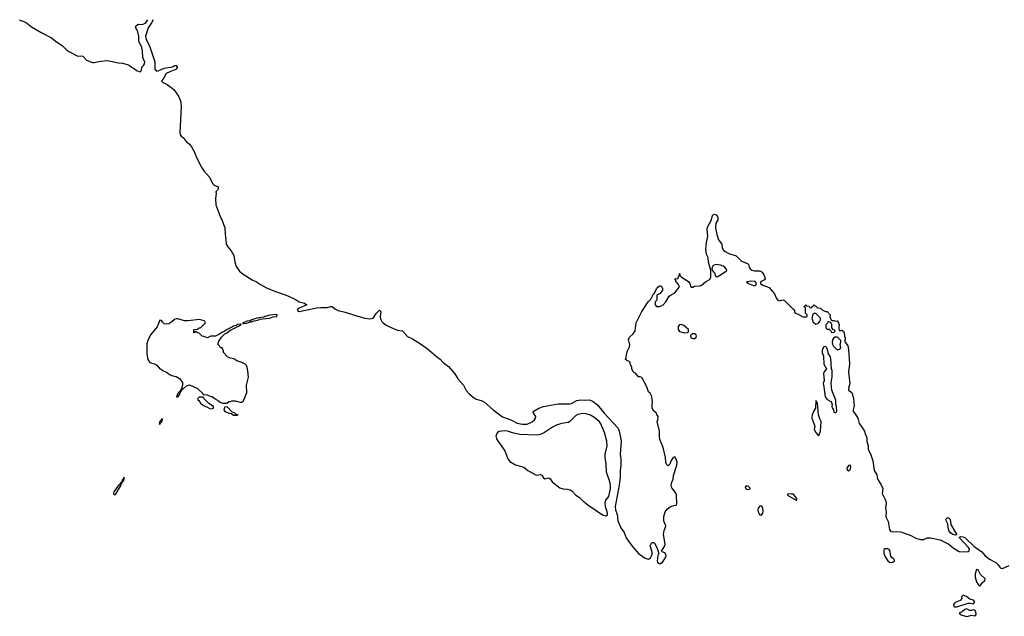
# Model space of a CAD drawing. Header units: inches. Extents: x 2528705 to 2676837, y 911742 to 1023252.
# Tile 80 of 143: x 2542560 to 2554571, y 1014791 to 1022070. Entities that reach past the tile are written whole.
import ezdxf

# ---------------------------------------------------------------- set-up
doc = ezdxf.new("R2010")
doc.units = ezdxf.units.IN
doc.header["$MEASUREMENT"] = 0
for name, color, linetype in [('C5041', 7, 'Continuous'), ('C5042', 7, 'Continuous'), ('C5051', 7, 'Continuous')]:
    doc.layers.add(name, color=color, linetype=linetype)

msp = doc.modelspace()

# ---------------------------------------------------------------- linework, layer by layer
at = {"layer": 'C5041', "color": 5, "elevation": 20}
for points in [[(2544978, 1020000), (2544974, 1019990), (2544954, 1019970), (2544957, 1019950), (2544950, 1019890), (2544953, 1019810), (2545001, 1019681), (2545030, 1019621), (2545062, 1019530), (2545065, 1019450), (2545076, 1019390), (2545079, 1019330), (2545099, 1019299), (2545139, 1019250), (2545172, 1019192), (2545184, 1019110), (2545201, 1019061), (2545241, 1019001), (2545285, 1018965), (2545395, 1018895), (2545450, 1018870), (2545498, 1018838), (2545570, 1018800), (2545662, 1018762), (2545830, 1018703), (2545932, 1018652), (2545970, 1018626), (2546036, 1018610), (2546061, 1018590), (2545971, 1018550), (2545950, 1018533), (2545950, 1018523), (2545970, 1018510), (2546184, 1018556), (2546230, 1018560), (2546310, 1018557), (2546350, 1018573), (2546370, 1018572), (2546403, 1018543), (2546444, 1018524), (2546530, 1018503), (2546644, 1018464), (2546770, 1018430), (2546830, 1018422), (2546873, 1018430), (2546910, 1018487), (2546950, 1018528), (2546960, 1018520), (2546965, 1018505), (2546958, 1018450), (2546961, 1018421), (2546976, 1018390), (2546994, 1018370), (2547030, 1018344), (2547130, 1018299), (2547170, 1018284), (2547230, 1018273), (2547290, 1018207), (2547350, 1018178), (2547450, 1018115), (2547530, 1018060), (2547643, 1017963), (2547689, 1017930), (2547726, 1017886), (2547790, 1017839), (2547868, 1017750), (2547904, 1017690), (2547972, 1017612), (2548008, 1017548), (2548045, 1017505), (2548090, 1017464), (2548130, 1017442), (2548190, 1017425), (2548230, 1017403), (2548335, 1017310), (2548450, 1017227), (2548550, 1017187), (2548628, 1017148), (2548690, 1017136), (2548750, 1017137), (2548810, 1017164), (2548838, 1017190), (2548852, 1017210), (2548856, 1017230), (2548829, 1017270), (2548824, 1017290), (2548892, 1017330), (2548948, 1017352), (2549130, 1017383), (2549270, 1017385), (2549291, 1017389), (2549356, 1017424), (2549407, 1017433), (2549450, 1017429), (2549512, 1017432), (2549554, 1017414), (2549610, 1017372), (2549691, 1017271), (2549857, 1017090), (2549870, 1017065), (2549890, 1016972), (2549896, 1016930), (2549886, 1016770), (2549893, 1016710), (2549893, 1016633), (2549885, 1016570), (2549883, 1016490), (2549872, 1016390), (2549822, 1016130), (2549827, 1016090), (2549850, 1016032), (2549858, 1015958), (2549891, 1015870), (2549933, 1015813), (2549960, 1015750), (2550000, 1015692)], [(2550000, 1018118), (2549987, 1018170), (2549993, 1018190), (2550000, 1018197)], [(2550000, 1017896), (2549990, 1017906), (2549967, 1017907), (2549962, 1017922), (2549946, 1017930), (2549958, 1017942), (2549962, 1017990), (2549975, 1018030), (2550000, 1018079)]]:
    msp.add_lwpolyline(points, dxfattribs=at)
for points in [[(2545690, 1018473), (2545610, 1018465), (2545551, 1018450), (2545538, 1018442), (2545454, 1018430), (2545391, 1018410), (2545370, 1018397), (2545330, 1018393), (2545321, 1018390), (2545318, 1018382), (2545282, 1018370), (2545284, 1018364), (2545290, 1018362), (2545330, 1018367), (2545370, 1018384), (2545390, 1018385), (2545422, 1018398), (2545478, 1018410), (2545484, 1018416), (2545608, 1018430), (2545654, 1018446), (2545692, 1018448), (2545699, 1018450), (2545702, 1018470)], [(2544490, 1018420), (2544470, 1018419), (2544450, 1018413), (2544417, 1018383), (2544379, 1018361), (2544350, 1018354), (2544321, 1018361), (2544301, 1018381), (2544290, 1018401), (2544270, 1018403), (2544238, 1018322), (2544161, 1018230), (2544128, 1018170), (2544110, 1018117), (2544110, 1017990), (2544125, 1017925), (2544145, 1017890), (2544170, 1017878), (2544210, 1017872), (2544234, 1017854), (2544270, 1017812), (2544285, 1017805), (2544310, 1017785), (2544351, 1017771), (2544397, 1017737), (2544430, 1017725), (2544470, 1017718), (2544510, 1017692), (2544545, 1017645), (2544546, 1017610), (2544534, 1017570), (2544538, 1017562), (2544530, 1017566), (2544522, 1017542), (2544530, 1017534), (2544540, 1017560), (2544550, 1017562), (2544597, 1017603), (2544630, 1017616), (2544730, 1017572), (2544794, 1017510), (2544798, 1017498), (2544847, 1017493), (2544893, 1017473), (2544910, 1017472), (2544944, 1017444), (2544974, 1017430), (2545004, 1017404), (2545033, 1017393), (2545087, 1017393), (2545110, 1017412), (2545130, 1017412), (2545150, 1017422), (2545190, 1017422), (2545250, 1017405), (2545270, 1017405), (2545290, 1017422), (2545330, 1017522), (2545329, 1017610), (2545352, 1017710), (2545345, 1017785), (2545330, 1017849), (2545310, 1017869), (2545270, 1017889), (2545208, 1017910), (2545173, 1017933), (2545130, 1017942), (2545096, 1017956), (2545048, 1018008), (2545047, 1018027), (2545030, 1018066), (2545010, 1018066), (2544998, 1018090), (2544978, 1018110), (2544989, 1018150), (2545023, 1018197), (2545062, 1018238), (2545089, 1018250), (2545122, 1018278), (2545189, 1018310), (2545200, 1018320), (2545228, 1018330), (2545240, 1018340), (2545268, 1018350), (2545257, 1018357), (2545212, 1018350), (2545201, 1018339), (2545170, 1018332), (2545158, 1018322), (2545130, 1018312), (2545119, 1018301), (2545091, 1018290), (2545054, 1018266), (2545025, 1018255), (2544991, 1018229), (2544950, 1018209), (2544890, 1018208), (2544850, 1018188), (2544807, 1018207), (2544786, 1018210), (2544750, 1018246), (2544728, 1018248), (2544710, 1018266), (2544698, 1018262), (2544690, 1018248), (2544686, 1018250), (2544686, 1018290), (2544730, 1018294), (2544748, 1018312), (2544770, 1018314), (2544826, 1018370), (2544818, 1018390), (2544810, 1018395), (2544752, 1018412), (2544610, 1018396), (2544570, 1018396)], [(2544518, 1017538), (2544510, 1017535), (2544488, 1017510), (2544474, 1017470), (2544490, 1017468), (2544510, 1017492), (2544518, 1017522), (2544526, 1017530)], [(2544790, 1017466), (2544750, 1017466), (2544734, 1017450), (2544734, 1017430), (2544745, 1017425), (2544767, 1017390), (2544791, 1017370), (2544825, 1017350), (2544845, 1017345), (2544872, 1017330), (2544890, 1017324), (2544910, 1017327), (2544926, 1017330), (2544926, 1017350), (2544869, 1017389), (2544806, 1017450), (2544802, 1017462)], [(2545090, 1017346), (2545058, 1017342), (2545052, 1017310), (2545062, 1017290), (2545114, 1017270), (2545145, 1017265), (2545170, 1017247), (2545210, 1017245), (2545226, 1017250), (2545198, 1017258), (2545186, 1017270), (2545147, 1017287)], [(2549430, 1017264), (2549370, 1017253), (2549342, 1017238), (2549270, 1017167), (2549250, 1017157), (2549170, 1017143), (2549110, 1017123), (2549061, 1017099), (2548950, 1017027), (2548910, 1017011), (2548870, 1017001), (2548662, 1017010), (2548570, 1017030), (2548510, 1017051), (2548476, 1017056), (2548410, 1017045), (2548390, 1017033), (2548379, 1017021), (2548370, 1016990), (2548381, 1016950), (2548479, 1016810), (2548514, 1016714), (2548541, 1016681), (2548610, 1016640), (2548710, 1016609), (2548758, 1016570), (2548857, 1016517), (2548870, 1016512), (2548910, 1016523), (2548919, 1016519), (2548930, 1016512), (2548950, 1016482), (2548968, 1016468), (2549010, 1016479), (2549017, 1016477), (2549030, 1016468), (2549056, 1016430), (2549150, 1016360), (2549190, 1016347), (2549243, 1016343), (2549274, 1016334), (2549298, 1016318), (2549344, 1016270), (2549390, 1016242), (2549430, 1016200), (2549490, 1016150), (2549670, 1016029), (2549710, 1016019), (2549729, 1016030), (2549729, 1016050), (2549704, 1016130), (2549703, 1016170), (2549712, 1016208), (2549745, 1016255), (2549766, 1016350), (2549766, 1016390), (2549759, 1016430), (2549719, 1016550), (2549713, 1016650), (2549701, 1016730), (2549703, 1016770), (2549726, 1016870), (2549724, 1016930), (2549694, 1017034), (2549647, 1017147), (2549629, 1017170), (2549574, 1017214), (2549524, 1017244), (2549470, 1017262)], [(2544299, 1017199), (2544290, 1017195), (2544283, 1017177), (2544270, 1017169), (2544261, 1017141), (2544270, 1017131), (2544281, 1017159), (2544290, 1017161), (2544297, 1017183), (2544308, 1017190)], [(2543799, 1016420), (2543790, 1016420), (2543780, 1016400), (2543770, 1016394), (2543709, 1016310), (2543704, 1016290), (2543710, 1016277), (2543730, 1016278), (2543790, 1016380), (2543801, 1016410)], [(2543830, 1016483), (2543820, 1016460), (2543810, 1016455), (2543801, 1016421), (2543810, 1016421), (2543818, 1016442), (2543832, 1016450), (2543839, 1016480)]]:
    msp.add_lwpolyline(points, close=True, dxfattribs=at)
at = {"layer": 'C5042', "color": 5, "elevation": 20}
for points in [[(2542560, 1022066), (2542564, 1022064), (2542610, 1022047), (2542643, 1022030), (2542705, 1021985), (2542829, 1021909), (2542949, 1021850), (2542993, 1021813), (2543083, 1021750), (2543130, 1021704), (2543170, 1021676), (2543270, 1021624), (2543310, 1021630), (2543330, 1021626), (2543375, 1021575), (2543448, 1021548), (2543470, 1021548), (2543550, 1021563), (2543630, 1021572), (2543765, 1021545), (2543820, 1021540), (2543897, 1021517), (2543926, 1021490), (2543955, 1021475), (2543985, 1021450), (2544030, 1021433), (2544047, 1021450), (2544051, 1021489), (2544071, 1021510), (2544083, 1021530), (2544087, 1021550), (2544064, 1021610), (2544059, 1021690), (2544051, 1021730), (2544015, 1021810), (2544012, 1021870), (2544002, 1021922), (2543991, 1021951), (2543978, 1021970), (2543978, 1021990), (2543990, 1022004), (2544010, 1022015), (2544053, 1022013), (2544094, 1022026), (2544123, 1022069)], [(2544187, 1022070), (2544169, 1022030), (2544128, 1021972), (2544097, 1021870), (2544104, 1021830), (2544145, 1021750), (2544200, 1021580), (2544207, 1021550), (2544210, 1021467), (2544230, 1021444), (2544250, 1021446), (2544323, 1021477), (2544424, 1021496), (2544450, 1021511), (2544470, 1021511), (2544483, 1021490), (2544472, 1021468), (2544390, 1021435), (2544348, 1021412), (2544318, 1021362), (2544294, 1021330), (2544294, 1021310), (2544358, 1021278), (2544439, 1021219), (2544496, 1021136), (2544520, 1021080), (2544528, 1021050), (2544531, 1021010), (2544514, 1020690), (2544519, 1020670), (2544531, 1020650), (2544553, 1020633), (2544590, 1020584), (2544630, 1020550), (2544658, 1020518), (2544693, 1020453), (2544717, 1020390), (2544781, 1020261), (2544806, 1020226), (2544876, 1020150), (2544911, 1020071), (2544931, 1020051), (2544982, 1020030), (2544981, 1020010), (2544978, 1020000)]]:
    msp.add_lwpolyline(points, dxfattribs=at)
at = {"layer": 'C5051', "color": 5, "elevation": 20}
for points in [[(2550000, 1018197), (2550042, 1018238), (2550067, 1018273), (2550082, 1018370), (2550148, 1018510), (2550227, 1018630), (2550258, 1018662), (2550290, 1018725), (2550305, 1018735), (2550330, 1018785), (2550350, 1018811), (2550370, 1018825), (2550382, 1018822), (2550392, 1018812), (2550402, 1018790), (2550402, 1018770), (2550371, 1018729), (2550334, 1018710), (2550332, 1018650), (2550313, 1018627), (2550312, 1018590), (2550330, 1018572), (2550370, 1018571), (2550410, 1018591), (2550442, 1018630), (2550483, 1018697), (2550505, 1018715), (2550550, 1018738), (2550609, 1018810), (2550602, 1018830), (2550580, 1018860), (2550570, 1018868), (2550558, 1018898), (2550546, 1018910), (2550590, 1018914), (2550606, 1018950), (2550607, 1018973), (2550612, 1018970), (2550614, 1018950), (2550632, 1018930), (2550717, 1018877), (2550734, 1018850), (2550745, 1018810), (2550750, 1018805), (2550770, 1018807), (2550790, 1018818), (2550850, 1018822), (2550871, 1018829), (2550926, 1018874), (2550970, 1018896), (2550984, 1018910), (2550989, 1018930), (2550989, 1019010), (2550961, 1019110), (2550958, 1019170), (2550939, 1019210), (2550929, 1019270), (2550939, 1019350), (2550955, 1019425), (2550946, 1019510), (2550950, 1019539), (2550997, 1019630), (2551010, 1019682), (2551025, 1019695), (2551037, 1019697), (2551064, 1019684), (2551078, 1019658), (2551075, 1019630), (2551053, 1019587), (2551046, 1019546), (2551046, 1019530), (2551062, 1019450), (2551086, 1019385), (2551123, 1019330), (2551131, 1019290), (2551143, 1019263), (2551164, 1019244), (2551210, 1019216), (2551299, 1019190), (2551366, 1019126), (2551437, 1019097), (2551450, 1019085), (2551459, 1019050), (2551470, 1019031), (2551490, 1019014), (2551525, 1019005), (2551590, 1019006), (2551618, 1018990), (2551641, 1018950), (2551652, 1018910), (2551644, 1018896), (2551598, 1018870), (2551598, 1018850), (2551625, 1018830), (2551702, 1018802), (2551767, 1018727), (2551793, 1018670), (2551810, 1018647), (2551830, 1018641), (2551870, 1018651), (2551890, 1018644), (2551990, 1018542), (2552011, 1018531), (2552011, 1018510), (2552018, 1018490), (2552056, 1018476), (2552113, 1018447), (2552155, 1018445), (2552166, 1018450), (2552166, 1018470), (2552146, 1018490), (2552146, 1018550), (2552142, 1018562), (2552130, 1018566), (2552127, 1018573), (2552142, 1018578), (2552150, 1018594), (2552158, 1018578), (2552190, 1018574), (2552198, 1018558), (2552210, 1018554), (2552222, 1018558), (2552227, 1018573), (2552242, 1018578), (2552250, 1018594), (2552258, 1018578), (2552270, 1018574), (2552290, 1018554), (2552330, 1018552), (2552350, 1018532), (2552390, 1018512), (2552410, 1018511), (2552445, 1018470), (2552442, 1018442), (2552452, 1018430), (2552454, 1018410), (2552470, 1018402), (2552490, 1018402), (2552510, 1018392), (2552530, 1018396), (2552550, 1018371), (2552556, 1018350), (2552552, 1018310), (2552558, 1018278), (2552570, 1018274), (2552590, 1018282), (2552610, 1018272), (2552618, 1018250), (2552622, 1018210), (2552631, 1018190), (2552631, 1018169), (2552622, 1018150), (2552662, 1018090), (2552671, 1018050), (2552684, 1017870), (2552670, 1017770), (2552685, 1017630), (2552672, 1017572), (2552672, 1017552), (2552710, 1017521), (2552730, 1017452), (2552734, 1017394), (2552741, 1017370), (2552737, 1017343), (2552725, 1017310), (2552725, 1017290), (2552750, 1017262), (2552783, 1017210), (2552802, 1017142), (2552830, 1017107), (2552864, 1017050), (2552868, 1017030), (2552892, 1016970), (2552892, 1016930), (2552908, 1016870), (2552911, 1016830), (2552943, 1016763), (2552967, 1016690), (2552984, 1016570), (2553016, 1016516), (2553022, 1016470), (2553030, 1016451), (2553070, 1016395), (2553090, 1016351), (2553081, 1016290), (2553121, 1016210), (2553129, 1016171), (2553120, 1016110), (2553128, 1016068), (2553127, 1016007), (2553153, 1015950), (2553172, 1015850), (2553183, 1015830), (2553204, 1015824), (2553252, 1015828), (2553310, 1015821), (2553430, 1015779), (2553490, 1015744), (2553550, 1015730), (2553590, 1015729), (2553630, 1015747), (2553670, 1015750), (2553790, 1015726), (2553893, 1015673), (2553948, 1015628), (2554010, 1015585), (2554030, 1015580), (2554130, 1015584), (2554142, 1015590), (2554144, 1015610), (2554132, 1015632), (2554022, 1015750), (2554023, 1015757), (2554035, 1015765), (2554070, 1015762), (2554090, 1015754), (2554203, 1015643), (2554296, 1015576), (2554338, 1015530), (2554390, 1015488), (2554466, 1015446), (2554490, 1015424), (2554514, 1015390), (2554530, 1015378), (2554550, 1015375), (2554630, 1015410)], [(2550000, 1018079), (2550000, 1018080), (2550002, 1018110), (2550000, 1018118)], [(2550000, 1015692), (2550030, 1015649), (2550110, 1015559), (2550190, 1015500), (2550230, 1015490), (2550255, 1015505), (2550267, 1015530), (2550274, 1015550), (2550274, 1015574), (2550249, 1015650), (2550270, 1015692), (2550290, 1015692), (2550304, 1015684), (2550331, 1015630), (2550354, 1015570), (2550354, 1015550), (2550345, 1015535), (2550336, 1015470), (2550341, 1015450), (2550350, 1015439), (2550370, 1015430), (2550402, 1015450), (2550430, 1015494), (2550444, 1015530), (2550443, 1015550), (2550430, 1015565), (2550398, 1015578), (2550388, 1015588), (2550429, 1015650), (2550433, 1015670), (2550413, 1015790), (2550421, 1015839), (2550440, 1015890), (2550437, 1015910), (2550419, 1015950), (2550416, 1016010), (2550434, 1016066), (2550460, 1016100), (2550494, 1016126), (2550537, 1016143), (2550570, 1016148), (2550578, 1016162), (2550574, 1016270), (2550570, 1016289), (2550517, 1016357), (2550505, 1016390), (2550514, 1016426), (2550530, 1016465), (2550535, 1016510), (2550576, 1016636), (2550581, 1016670), (2550570, 1016709), (2550550, 1016738), (2550530, 1016728), (2550507, 1016693), (2550490, 1016648), (2550470, 1016626), (2550448, 1016650), (2550442, 1016670), (2550439, 1016730), (2550409, 1016849), (2550369, 1016949), (2550364, 1016990), (2550364, 1017050), (2550338, 1017170), (2550346, 1017190), (2550348, 1017230), (2550332, 1017252), (2550328, 1017270), (2550296, 1017296), (2550277, 1017330), (2550274, 1017370), (2550281, 1017410), (2550270, 1017474), (2550250, 1017512), (2550232, 1017532), (2550210, 1017592), (2550150, 1017705), (2550130, 1017714), (2550110, 1017715), (2550070, 1017758), (2550048, 1017770), (2550028, 1017808), (2550027, 1017827), (2550016, 1017856), (2550006, 1017870), (2550006, 1017890), (2550000, 1017896)]]:
    msp.add_lwpolyline(points, dxfattribs=at)
for points in [[(2551050, 1019085), (2551039, 1019081), (2551014, 1019066), (2551006, 1019050), (2551004, 1019024), (2551019, 1018999), (2551031, 1018990), (2551050, 1018936), (2551070, 1018935), (2551090, 1018944), (2551178, 1019002), (2551186, 1019010), (2551179, 1019030), (2551163, 1019050), (2551143, 1019063), (2551110, 1019074)], [(2551490, 1018879), (2551425, 1018870), (2551451, 1018850), (2551510, 1018827), (2551530, 1018827), (2551538, 1018830), (2551548, 1018850), (2551530, 1018875)], [(2552270, 1018486), (2552250, 1018486), (2552232, 1018468), (2552232, 1018452), (2552222, 1018430), (2552241, 1018381), (2552250, 1018372), (2552270, 1018354), (2552290, 1018362), (2552308, 1018372), (2552316, 1018384), (2552328, 1018410), (2552328, 1018430)], [(2550630, 1018353), (2550610, 1018346), (2550593, 1018327), (2550592, 1018290), (2550610, 1018267), (2550670, 1018248), (2550708, 1018252), (2550718, 1018262), (2550718, 1018290), (2550661, 1018341)], [(2552430, 1018386), (2552418, 1018382), (2552413, 1018367), (2552393, 1018347), (2552394, 1018310), (2552410, 1018294), (2552433, 1018293), (2552453, 1018273), (2552458, 1018258), (2552490, 1018254), (2552506, 1018270), (2552502, 1018282), (2552487, 1018287), (2552466, 1018310), (2552467, 1018347), (2552455, 1018375)], [(2550790, 1018238), (2550764, 1018236), (2550744, 1018216), (2550748, 1018190), (2550770, 1018179), (2550790, 1018181), (2550810, 1018194), (2550815, 1018210), (2550810, 1018226)], [(2552536, 1018196), (2552504, 1018196), (2552490, 1018188), (2552475, 1018165), (2552471, 1018130), (2552476, 1018110), (2552486, 1018086), (2552526, 1018046), (2552550, 1018045), (2552566, 1018050), (2552575, 1018065), (2552569, 1018109), (2552576, 1018136), (2552576, 1018156)], [(2552390, 1018084), (2552370, 1018077), (2552352, 1018050), (2552347, 1018030), (2552348, 1018010), (2552365, 1017965), (2552369, 1017869), (2552403, 1017810), (2552371, 1017770), (2552365, 1017755), (2552373, 1017670), (2552361, 1017630), (2552370, 1017590), (2552376, 1017530), (2552387, 1017470), (2552410, 1017435), (2552453, 1017413), (2552461, 1017401), (2552472, 1017370), (2552467, 1017350), (2552470, 1017334), (2552486, 1017310), (2552490, 1017282), (2552510, 1017272), (2552528, 1017290), (2552522, 1017350), (2552515, 1017375), (2552517, 1017430), (2552465, 1017550), (2552461, 1017590), (2552459, 1017641), (2552469, 1017711), (2552469, 1017789), (2552462, 1017810), (2552456, 1017936), (2552445, 1017965), (2552428, 1017990), (2552419, 1018030), (2552405, 1018065)], [(2552270, 1017426), (2552266, 1017330), (2552243, 1017290), (2552228, 1017250), (2552223, 1017210), (2552261, 1017110), (2552251, 1017070), (2552270, 1017035), (2552290, 1017011), (2552310, 1016998), (2552329, 1017050), (2552337, 1017170), (2552319, 1017200), (2552303, 1017250), (2552292, 1017390)], [(2552690, 1016636), (2552670, 1016633), (2552650, 1016598), (2552654, 1016574), (2552670, 1016565), (2552690, 1016581), (2552695, 1016590), (2552700, 1016610)], [(2551430, 1016384), (2551411, 1016370), (2551416, 1016350), (2551430, 1016342), (2551450, 1016339), (2551470, 1016345), (2551470, 1016354), (2551450, 1016374)], [(2551936, 1016284), (2551924, 1016276), (2551924, 1016270), (2552030, 1016208), (2552038, 1016210), (2552039, 1016230), (2552006, 1016270), (2551990, 1016280), (2551970, 1016283)], [(2551610, 1016140), (2551590, 1016134), (2551570, 1016110), (2551564, 1016090), (2551568, 1016068), (2551582, 1016042), (2551590, 1016031), (2551610, 1016025), (2551627, 1016050), (2551631, 1016070), (2551626, 1016110)], [(2553970, 1015781), (2553942, 1015790), (2553914, 1015810), (2553899, 1015830), (2553889, 1015850), (2553880, 1015920), (2553858, 1015970), (2553870, 1015994), (2553890, 1015992), (2553910, 1015972), (2553919, 1015910), (2553990, 1015786)], [(2553150, 1015614), (2553106, 1015614), (2553100, 1015600), (2553103, 1015557), (2553118, 1015518), (2553150, 1015468), (2553170, 1015452), (2553190, 1015447), (2553210, 1015451), (2553230, 1015467), (2553229, 1015489), (2553203, 1015503), (2553185, 1015525), (2553175, 1015595), (2553167, 1015607)], [(2554230, 1015361), (2554214, 1015310), (2554216, 1015270), (2554230, 1015210), (2554250, 1015179), (2554270, 1015158), (2554278, 1015162), (2554300, 1015200), (2554332, 1015228), (2554336, 1015250), (2554281, 1015301), (2554250, 1015357)], [(2554070, 1015048), (2554049, 1015031), (2554053, 1015010), (2554034, 1014986), (2553970, 1014958), (2553961, 1014950), (2553950, 1014930), (2553953, 1014913), (2553965, 1014905), (2553990, 1014907), (2554130, 1014950), (2554150, 1014952), (2554190, 1014945), (2554198, 1014950), (2554210, 1014970), (2554194, 1014990), (2554150, 1015002), (2554110, 1015032)], [(2554110, 1014882), (2554090, 1014874), (2554055, 1014845), (2554019, 1014830), (2554046, 1014810), (2554110, 1014791), (2554130, 1014793), (2554170, 1014805), (2554210, 1014799), (2554219, 1014801), (2554228, 1014812), (2554223, 1014850), (2554210, 1014866), (2554190, 1014870), (2554170, 1014863), (2554150, 1014863)]]:
    msp.add_lwpolyline(points, close=True, dxfattribs=at)

doc.saveas('drawing.dxf')
